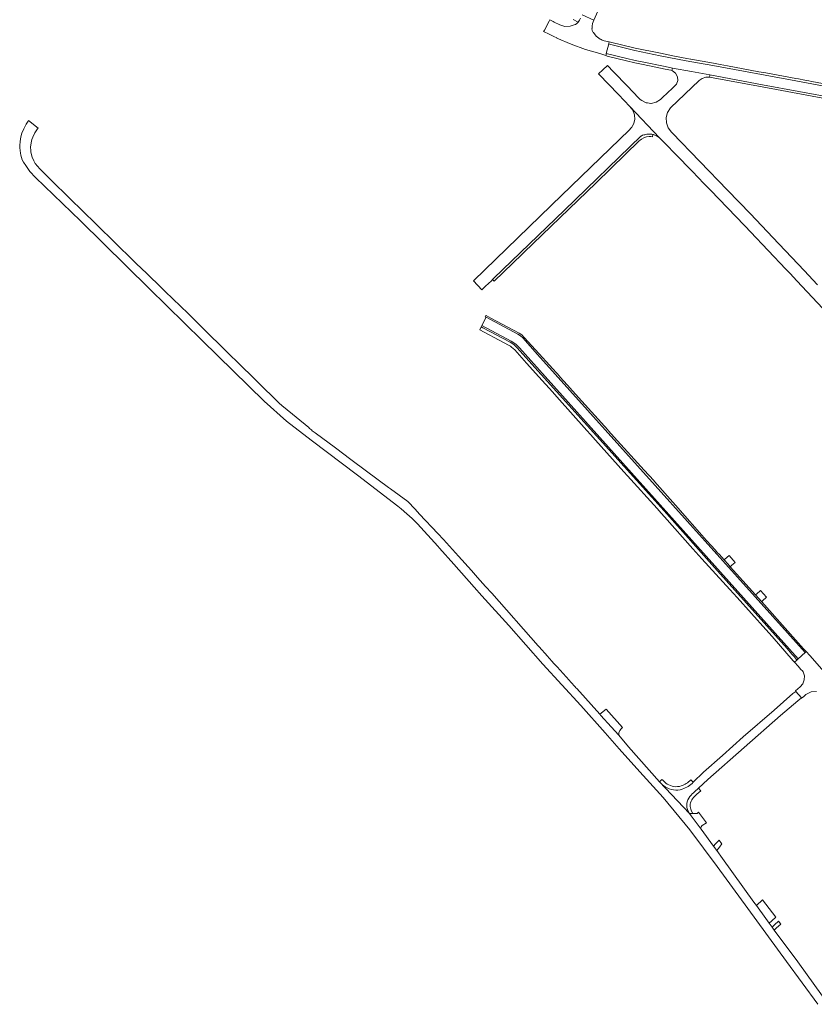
# Model space of a CAD drawing. Header units: metres. Extents: x 166325 to 190320, y 381923 to 404576.
# Tile 155 of 256: x 166853 to 167133, y 388613 to 388960. Entities that reach past the tile are written whole.
import ezdxf

# ---------------------------------------------------------------- set-up
doc = ezdxf.new("R2010")
doc.units = ezdxf.units.M
for name, color, linetype, lineweight in [('B-WE-VH-VERHARDING_ASFALT-GV', 8, 'Continuous', 18), ('B-WE-VH-VERHARDING_BETONSTRAATSTEEN-GV', 8, 'Continuous', 18), ('B-WE-VH-VERHARDING_STRAATBAKSTEEN-GV', 8, 'Continuous', 18)]:
    doc.layers.add(name, color=color, linetype=linetype, lineweight=lineweight)

msp = doc.modelspace()

# ---------------------------------------------------------------- linework, layer by layer
at = {"layer": 'B-WE-VH-VERHARDING_ASFALT-GV', "flags": 128}
msp.add_lwpolyline([(167060.255, 388950.992), (167059.401, 388947.661), (167066.665, 388945.882), (167069.632, 388945.176), (167072.617, 388944.55), (167079.523, 388943.132), (167082.285, 388942.584), (167082.73, 388942.504), (167089.433, 388941.294), (167095.94, 388940.089), (167114.495, 388936.647), (167152.88, 388929.521), (167182.687, 388924.02), (167183.24, 388927.386), (167153.847, 388932.815), (167126.159, 388937.985), (167097.017, 388943.359), (167087.587, 388945.107), (167078.343, 388946.86), (167069.434, 388948.739), (167060.592, 388950.908)], close=True, dxfattribs=at)
for points in [[(166943.949, 388824.515), (166928.967, 388839.342), (166927.24, 388841.029), (166926.646, 388841.614), (166923.224, 388844.98), (166919.692, 388848.455), (166912.025, 388855.999), (166903.94, 388863.812), (166902.673, 388865.038), (166900.372, 388867.262), (166899.694, 388867.917), (166899.364, 388868.236), (166896.967, 388870.552), (166896.055, 388871.433), (166893.293, 388874.104), (166892.811, 388874.575), (166879.862, 388887.23), (166874.549, 388892.423), (166870.725, 388896.16), (166867.61, 388899.204), (166866.403, 388900.475), (166859.786, 388906.979), (166858.09, 388908.894), (166857.647, 388909.829), (166857.022, 388911.128), (166856.634, 388912.819), (166856.596, 388913.454), (166856.528, 388914.598), (166856.776, 388916.171), (166856.998, 388917.353), (166857.294, 388918.212), (166857.965, 388919.64), (166858.959, 388921.069), (166859.174, 388921.377), (166855.766, 388924.021), (166855.617, 388923.814), (166854.927, 388922.761), (166854.09, 388921.119), (166853.456, 388919.622), (166853.094, 388918.232), (166852.87, 388916.678), (166852.763, 388915.204), (166852.676, 388914.357), (166852.932, 388912.566), (166853.12, 388911.807), (166853.566, 388910.184), (166854.051, 388909.35), (166854.796, 388908.22), (166855.073, 388907.8), (166855.494, 388907.162), (166856.215, 388906.113), (166858.306, 388903.975), (166874.167, 388888.654), (166898.328, 388864.837), (166916.964, 388846.587), (166938.882, 388825.191), (166946.722, 388818.149), (166955.415, 388811.408), (166971.681, 388799.059), (166985.945, 388788.199), (166987.068, 388787.272), (166989.145, 388785.473), (166990.97, 388783.805), (166992.865, 388781.906), (167000, 388774.054), (167000.582, 388773.414), (167005.687, 388767.758), (167012.863, 388759.674), (167015.517, 388756.608), (167025.04, 388746.177), (167037.07, 388732.535), (167050.416, 388717.895), (167059.071, 388708.354), (167063.992, 388702.705), (167071.221, 388694.58), (167079.466, 388685.567), (167088.874, 388674.112), (167098.508, 388661.273), (167109.252, 388646.468), (167122.957, 388627.781), (167133.952, 388612.677)], [(166954.606, 388815.899), (166945.689, 388823.218)], [(167135.606, 388615.568), (167126.866, 388627.646), (167118.589, 388638.85), (167117.822, 388639.887), (167116.812, 388641.255), (167115.622, 388642.865), (167112.3, 388647.482), (167111.917, 388648.015), (167111.43, 388648.689), (167100.348, 388664.088), (167098.332, 388666.834), (167097.161, 388668.429), (167092.813, 388674.351), (167089.367, 388679.044), (167088.746, 388679.846), (167078.125, 388691.083), (167067.239, 388703.378), (167063.857, 388707.445), (167061.147, 388710.404), (167057.513, 388714.428), (167057.135, 388714.847), (167048.973, 388723.885), (167048.72, 388724.165), (167048.425, 388724.492), (167046.885, 388726.197), (167046.315, 388726.828), (167042.062, 388731.538), (167041.703, 388731.942), (167040.864, 388732.886), (167040.34, 388733.475), (167039.301, 388734.644), (167038.714, 388735.305), (167035.777, 388738.61), (167035.435, 388738.995), (167019.02, 388757.462), (167016.866, 388759.886), (167013.988, 388763.094), (167011.862, 388765.463), (167007.276, 388770.575), (167002.01, 388776.446), (167000, 388778.587), (166993.639, 388785.361), (166991.999, 388787.071), (166989.418, 388789.763), (166983.359, 388794.28), (166982.664, 388794.798), (166974.912, 388800.512), (166969.393, 388804.581), (166963.939, 388808.734), (166956.869, 388813.968), (166955.793, 388814.759)], [(167120.811, 388714.43), (167126.896, 388719.562), (167128.15, 388720.664), (167126.183, 388722.933), (167125.202, 388722.155), (167118.569, 388716.354), (167107.703, 388706.852), (167100.4, 388700.382), (167093.661, 388694.411), (167090.04, 388690.925)], [(167090.537, 388687.576), (167091.925, 388688.782), (167095.251, 388691.844), (167120.811, 388714.43)], [(167078.125, 388691.083), (167088.746, 388679.846), (167088.227, 388680.677)]]:
    msp.add_lwpolyline(points, dxfattribs=at)
at = {"layer": 'B-WE-VH-VERHARDING_ASFALT-GV'}
for points in [[(166945.689, 388823.218, -0.0435582), (166943.949, 388824.515)], [(166955.793, 388814.759, -0.0717499), (166954.606, 388815.899)], [(167090.04, 388690.925, -0.1295291), (167086.187, 388688.481)], [(167088.227, 388680.677, -0.2868354), (167088.907, 388685.883)]]:
    msp.add_lwpolyline(points, format="xyb", dxfattribs=at)
at = {"layer": 'B-WE-VH-VERHARDING_BETONSTRAATSTEEN-GV', "flags": 128}
for points in [[(167050.902, 388961.242), (167055.012, 388959.371), (167062.152, 388975.697)], [(167050.375, 388960.094), (167049.982, 388959.372), (167049.493, 388958.712), (167049.036, 388958.24), (167048.53, 388957.822), (167048.399, 388957.882), (167046.676, 388957.226), (167044.833, 388957.168), (167043.072, 388957.714), (167041.094, 388958.716), (167040.704, 388958.919), (167039.524, 388959.533), (167039.49, 388959.469), (167039.275, 388959.064), (167037.594, 388955.901), (167037.392, 388955.521), (167037.363, 388955.467), (167037.319, 388955.391), (167039.222, 388954.45), (167040.905, 388953.681), (167042.022, 388953.19), (167041.97, 388953.065), (167046.993, 388950.93), (167052.133, 388949.097), (167056.281, 388947.865), (167057.53, 388947.531), (167059.212, 388946.925), (167059.314, 388947.325), (167059.401, 388947.661), (167060.255, 388950.992), (167060.333, 388951.298), (167060.45, 388951.753), (167058.7, 388952.144), (167057.936, 388952.358), (167057.549, 388952.529), (167057.211, 388952.678), (167055.863, 388953.686), (167054.88, 388955.054), (167054.729, 388955.092), (167054.47, 388955.734), (167054.338, 388956.413), (167054.459, 388956.399), (167054.427, 388957.311), (167054.564, 388958.214), (167054.752, 388958.807), (167055.012, 388959.371), (167050.902, 388961.242)], [(167047.748, 388959.558), (167049.493, 388958.712), (167049.982, 388959.372), (167050.375, 388960.094)], [(167141.861, 388935.898), (167131.798, 388937.777), (167130.81, 388937.962), (167129.339, 388938.237), (167127.097, 388938.656), (167126.221, 388938.819), (167115.636, 388940.771), (167113.178, 388941.224), (167102.112, 388943.264), (167099.577, 388943.726), (167099.545, 388943.732), (167097.165, 388944.21), (167089.17, 388945.649), (167089.066, 388945.67), (167087.811, 388945.927), (167083.413, 388946.744), (167078.468, 388947.708), (167069.645, 388949.55), (167060.888, 388951.683), (167060.45, 388951.753), (167060.333, 388951.298), (167060.255, 388950.992), (167060.592, 388950.908), (167069.434, 388948.739), (167078.343, 388946.86), (167087.587, 388945.107), (167097.017, 388943.359), (167126.159, 388937.985), (167153.847, 388932.815)], [(167133.904, 388866.093), (167129.121, 388871.229), (167118.095, 388882.869), (167110.205, 388891.111), (167102.122, 388899.497), (167082.624, 388919.643), (167082.353, 388919.943), (167081.212, 388921.433), (167080.574, 388923.198), (167080.498, 388925.074), (167080.991, 388926.884), (167082.008, 388928.462), (167092.18, 388938.082), (167093.225, 388938.858), (167094.464, 388939.261), (167095.766, 388939.248), (167095.885, 388939.761), (167095.94, 388940.089), (167089.433, 388941.294), (167082.73, 388942.504), (167082.633, 388942.093), (167082.631, 388942.082), (167082.523, 388941.622), (167082.713, 388941.548), (167082.781, 388941.522), (167083.841, 388940.674), (167084.473, 388939.472), (167084.57, 388938.118), (167084.117, 388936.838), (167083.831, 388936.439), (167083.491, 388936.086), (167082.756, 388935.388), (167079.266, 388932.079), (167078.487, 388931.377), (167076.982, 388930.435), (167075.25, 388930.045), (167075.115, 388930.061), (167073.9, 388930.202), (167073.487, 388930.25), (167071.891, 388931.028), (167071.316, 388931.476), (167070.801, 388931.991), (167066.858, 388936.097), (167061.978, 388941.209), (167059.832, 388943.456), (167058.21, 388941.937), (167056.692, 388940.516), (167056.774, 388940.412), (167063.753, 388933.174), (167065.745, 388931.07), (167067.737, 388928.967), (167078.14, 388917.896), (167078.438, 388917.681), (167079.258, 388916.839), (167084.979, 388910.969), (167088.475, 388907.367), (167089.797, 388906.025), (167093.832, 388901.85), (167096.132, 388899.47), (167108.158, 388887.025), (167108.336, 388886.841), (167110.257, 388884.813), (167122.694, 388871.681), (167124.187, 388870.087), (167126.593, 388867.519), (167137.449, 388855.932)], [(167078.992, 388691.913), (167078.125, 388691.083)], [(167090.04, 388690.925), (167089.155, 388691.735)], [(167091.321, 388686.667), (167092.712, 388687.876), (167091.925, 388688.782), (167090.537, 388687.576)], [(167088.227, 388680.677), (167088.746, 388679.846), (167089.884, 388679.909)]]:
    msp.add_lwpolyline(points, dxfattribs=at)
for points in [[(167059.212, 388946.925), (167059.676, 388946.706), (167066.5, 388945.065), (167069.421, 388944.358), (167072.362, 388943.739), (167080.205, 388942.12), (167082.176, 388941.758), (167082.523, 388941.622), (167082.631, 388942.082), (167082.633, 388942.093), (167082.73, 388942.504), (167082.285, 388942.584), (167079.523, 388943.132), (167072.617, 388944.55), (167069.632, 388945.176), (167066.665, 388945.882), (167059.401, 388947.661), (167059.314, 388947.325)], [(167095.94, 388940.089), (167095.885, 388939.761), (167095.766, 388939.248), (167114.309, 388935.839), (167152.739, 388928.703), (167182.548, 388923.174), (167182.633, 388923.691), (167182.687, 388924.02), (167152.88, 388929.521), (167114.495, 388936.647)], [(167012.573, 388867.515), (167015.592, 388864.374), (167016.884, 388865.614), (167018.937, 388867.589), (167019.259, 388867.984), (167019.775, 388868.494), (167044.715, 388892.41), (167071.59, 388918.492), (167071.681, 388918.541), (167072.225, 388918.822), (167072.641, 388918.941), (167072.989, 388919.04), (167073.733, 388919.185), (167074.501, 388919.226), (167074.616, 388919.232), (167075.417, 388919.222), (167075.802, 388919.124), (167076.091, 388919.051), (167076.721, 388918.807), (167077.067, 388918.673), (167078.14, 388917.896), (167067.737, 388928.967), (167068.751, 388927.641), (167069.333, 388926.077), (167069.432, 388924.41), (167069.11, 388923.081), (167069.039, 388922.788), (167068.581, 388921.958), (167068.4, 388921.629), (167068.191, 388921.4), (167067.509, 388920.651), (167047.191, 388901.024), (167046.659, 388900.51), (167043.901, 388897.864), (167012.606, 388867.546)], [(167019.931, 388867.381), (167029.75, 388876.951), (167030.484, 388877.64), (167055.669, 388901.983), (167061.096, 388907.223), (167071.025, 388916.835), (167071.383, 388917.163), (167071.77, 388917.456), (167072.665, 388917.934), (167073.638, 388918.223), (167074.493, 388918.417), (167075.075, 388918.379), (167075.668, 388918.299), (167075.802, 388919.124), (167075.417, 388919.222), (167074.616, 388919.232), (167074.501, 388919.226), (167073.733, 388919.185), (167072.989, 388919.04), (167072.641, 388918.941), (167072.225, 388918.822), (167071.681, 388918.541), (167071.59, 388918.492), (167044.715, 388892.41), (167019.775, 388868.494), (167019.259, 388867.984)], [(167063.41, 388811.181), (167060.123, 388814.798), (167059.896, 388815.05), (167050.831, 388825.117), (167047.47, 388828.85), (167045.762, 388830.747), (167043.085, 388833.726), (167043.025, 388833.793), (167035.777, 388841.795), (167030.443, 388847.643), (167029.658, 388848.475), (167028.709, 388849.113), (167018.741, 388854.404), (167017.03, 388855.336), (167016.94, 388855.342), (167016.732, 388854.903), (167017.09, 388854.726), (167028.23, 388848.769), (167029.165, 388848.21), (167029.943, 388847.449), (167035.223, 388841.655), (167129.448, 388736.56), (167129.842, 388736.918), (167128.913, 388737.928), (167120.613, 388747.339), (167114.175, 388754.504), (167112.029, 388756.892), (167103.108, 388766.821), (167102.214, 388767.816), (167100.928, 388769.246), (167099.145, 388771.231), (167098.648, 388771.783), (167097.744, 388772.786), (167096.459, 388774.213), (167094.775, 388776.083), (167090.642, 388780.8), (167087.929, 388783.865), (167084.709, 388787.501), (167076.417, 388796.866), (167076.148, 388797.162), (167072.808, 388800.837)], [(167126.597, 388733.97), (167127.066, 388734.396), (167032.774, 388839.481), (167028.802, 388843.901), (167027.488, 388845.244), (167025.903, 388846.255), (167015.606, 388851.828), (167015.356, 388851.339), (167015.956, 388851.01), (167025.477, 388845.902), (167026.858, 388845.065), (167028.037, 388843.961), (167032.14, 388839.399), (167079.767, 388786.508), (167097.582, 388766.57), (167123.16, 388738.017), (167124.814, 388735.996), (167125.682, 388735.03)], [(167017.09, 388854.726), (167015.606, 388851.828), (167025.903, 388846.255), (167027.488, 388845.244), (167028.802, 388843.901), (167032.774, 388839.481), (167127.066, 388734.396), (167129.448, 388736.56), (167035.223, 388841.655), (167029.943, 388847.449), (167029.165, 388848.21), (167028.23, 388848.769)], [(167126.597, 388733.97), (167125.682, 388735.03), (167124.814, 388735.996), (167123.16, 388738.017), (167097.582, 388766.57), (167079.767, 388786.508), (167032.14, 388839.399), (167028.037, 388843.961), (167026.858, 388845.065), (167025.477, 388845.902), (167015.956, 388851.01), (167015.356, 388851.339), (167014.812, 388850.329), (167023.135, 388845.834), (167023.177, 388845.811), (167025.163, 388844.746), (167025.604, 388844.492), (167026.027, 388844.208), (167026.613, 388843.736), (167027.148, 388843.205), (167031.289, 388838.586), (167035.653, 388833.772), (167040.403, 388828.432), (167041.991, 388826.646), (167052.501, 388814.83), (167053.793, 388813.378), (167055.595, 388811.384), (167065.633, 388800.274), (167066.904, 388798.867), (167077.295, 388787.366), (167078.763, 388785.742), (167079.937, 388784.42), (167089.949, 388773.146), (167093.129, 388769.632), (167102.957, 388758.843), (167105.561, 388755.954), (167115.633, 388744.727), (167117.826, 388742.238), (167125.287, 388733.722), (167125.742, 388733.214)], [(167102.669, 388770.781), (167101.216, 388769.5), (167100.928, 388769.246), (167102.214, 388767.816), (167103.108, 388766.821), (167103.414, 388767.099), (167103.707, 388767.365), (167104.821, 388768.377)], [(167114.175, 388754.504), (167114.517, 388754.821), (167115.925, 388756.122), (167113.776, 388758.506), (167112.364, 388757.202), (167112.029, 388756.892)], [(167057.135, 388714.847), (167057.513, 388714.428), (167061.147, 388710.404), (167063.857, 388707.445), (167063.841, 388708.337), (167064.14, 388709.155), (167064.654, 388709.78), (167065.065, 388710.201), (167059.332, 388716.668)], [(167093.71, 388677.979), (167091.95, 388680.392), (167091.46, 388679.922), (167090.091, 388679.92), (167089.884, 388679.909), (167088.746, 388679.846), (167089.367, 388679.044), (167092.813, 388674.351), (167092.728, 388674.8), (167092.848, 388675.257), (167093.12, 388675.586), (167093.169, 388675.645), (167094.68, 388676.649)], [(167097.846, 388669.161), (167097.161, 388668.429), (167098.332, 388666.834), (167099.258, 388668.065), (167100.112, 388669.201), (167099.978, 388669.385), (167099.137, 388670.538)], [(167114.508, 388649.466), (167112.3, 388647.482), (167115.622, 388642.865), (167116.812, 388641.255), (167117.732, 388642.111), (167119.125, 388643.407)], [(167120.944, 388640.957), (167120.158, 388642.016), (167118.707, 388640.693), (167117.822, 388639.887), (167118.589, 388638.85), (167119.447, 388639.617)]]:
    msp.add_lwpolyline(points, close=True, dxfattribs=at)
at = {"layer": 'B-WE-VH-VERHARDING_BETONSTRAATSTEEN-GV'}
for points in [[(167078.125, 388691.083, 0.0455372), (167080.198, 388689.28)], [(167080.9, 388690.253, -0.0454843), (167078.992, 388691.913)], [(167080.198, 388689.28, 0.2240074), (167086.187, 388688.481)], [(167083.242, 388689.401, -0.1066164), (167080.9, 388690.253)], [(167085.799, 388689.612, -0.1098884), (167083.242, 388689.401)], [(167089.155, 388691.735, -0.129022), (167085.799, 388689.612)], [(167090.537, 388687.576, 0.0462795), (167088.907, 388685.883)], [(167089.804, 388685.122, -0.0366604), (167091.321, 388686.667)], [(167089.884, 388679.909, -0.178466), (167089.006, 388683.19)], [(167089.006, 388683.19, -0.1271623), (167089.804, 388685.122)]]:
    msp.add_lwpolyline(points, format="xyb", dxfattribs=at)
at = {"layer": 'B-WE-VH-VERHARDING_STRAATBAKSTEEN-GV', "flags": 128}
msp.add_lwpolyline([(167136.202, 388729.837), (167131.109, 388735.507), (167129.842, 388736.918), (167129.448, 388736.56), (167127.066, 388734.396), (167126.597, 388733.97), (167125.742, 388733.214), (167127.018, 388731.789), (167128.02, 388730.671), (167128.523, 388730.109), (167128.843, 388729.752), (167129.248, 388728.377), (167129.186, 388726.946), (167128.665, 388725.611), (167127.74, 388724.516), (167126.093, 388723.054), (167126.183, 388722.933), (167128.15, 388720.664), (167128.262, 388720.547), (167128.991, 388721.167), (167129.627, 388721.707), (167129.789, 388721.846), (167129.961, 388721.974), (167131.669, 388722.717), (167133.528, 388722.826)], dxfattribs=at)

doc.saveas('drawing.dxf')
